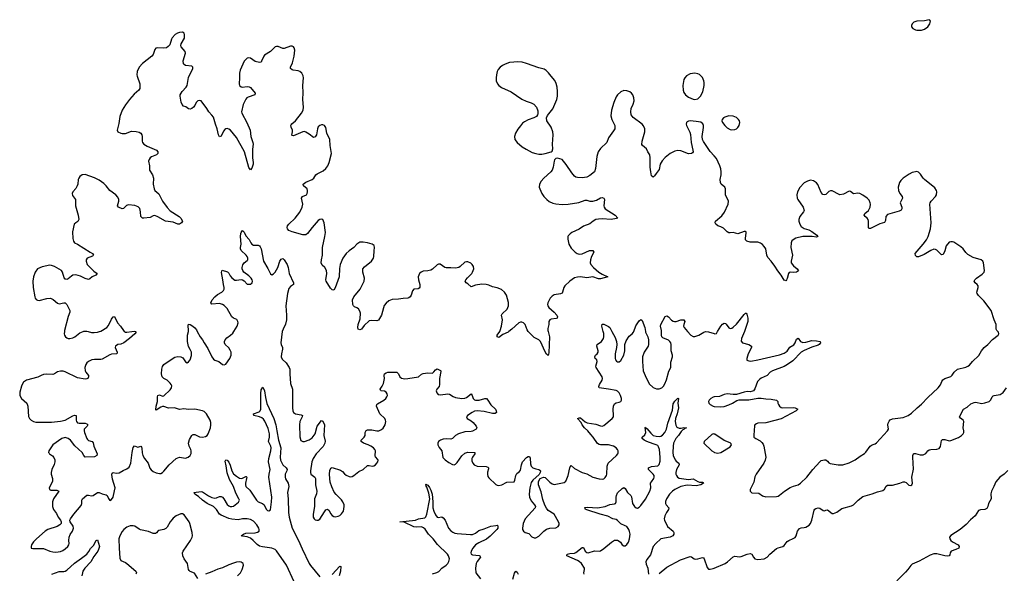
# Model space of a CAD drawing. Header units: inches. Extents: x 1649826 to 1814874, y 507393 to 641959.
# Tile 75 of 131: x 1751000 to 1763763, y 546862 to 554044. Entities that reach past the tile are written whole.
import ezdxf

# ---------------------------------------------------------------- set-up
doc = ezdxf.new("R2010")
doc.units = ezdxf.units.IN
doc.header["$MEASUREMENT"] = 0
for name, color, linetype in [('B7554', 7, 'Continuous'), ('B7555', 7, 'Continuous'), ('B7564', 7, 'Continuous'), ('B7565', 7, 'Continuous')]:
    doc.layers.add(name, color=color, linetype=linetype)

msp = doc.modelspace()

# ---------------------------------------------------------------- linework, layer by layer
at = {"layer": 'B7554', "color": 6}
for points, elevation in [([(1752501, 550000), (1752509, 549990), (1752494, 549970), (1752425, 549910), (1752350, 549853), (1752310, 549836), (1752271, 549829), (1752241, 549810), (1752236, 549790), (1752262, 549730), (1752258, 549710), (1752190, 549705), (1752170, 549698), (1752070, 549641), (1752050, 549636), (1751970, 549637), (1751933, 549630), (1751893, 549610), (1751870, 549591), (1751855, 549570), (1751846, 549530), (1751850, 549489), (1751858, 549470), (1751890, 549430), (1751893, 549410), (1751881, 549390), (1751870, 549383), (1751850, 549382), (1751750, 549398), (1751590, 549474), (1751563, 549483), (1751530, 549486), (1751490, 549476), (1751450, 549450), (1751430, 549443), (1751350, 549445), (1751310, 549440), (1751280, 549430), (1751234, 549406), (1751090, 549368), (1751050, 549341), (1751030, 549313), (1751021, 549290), (1751000, 549210), (1751002, 549170), (1751025, 549130), (1751091, 549070), (1751105, 549030), (1751116, 548896), (1751128, 548870), (1751147, 548850), (1751178, 548830), (1751210, 548823), (1751410, 548824), (1751530, 548835), (1751590, 548847), (1751690, 548907), (1751710, 548914), (1751730, 548910), (1751730, 548850), (1751737, 548830), (1751750, 548815), (1751770, 548811), (1751847, 548810), (1751870, 548801), (1751882, 548790), (1751873, 548770), (1751837, 548730), (1751835, 548710), (1751839, 548690), (1751870, 548610), (1751878, 548598), (1751890, 548586), (1751937, 548570), (1751953, 548553), (1751961, 548510), (1752003, 548410), (1751998, 548390), (1751970, 548374), (1751849, 548369), (1751831, 548391), (1751810, 548430), (1751716, 548516), (1751658, 548590), (1751630, 548613), (1751590, 548622), (1751548, 548610), (1751430, 548530), (1751379, 548450), (1751374, 548430), (1751380, 548420), (1751388, 548410), (1751427, 548387), (1751444, 548364), (1751455, 548335), (1751457, 548310), (1751447, 548273), (1751416, 548210), (1751406, 548170), (1751406, 548150), (1751425, 548090), (1751424, 548056), (1751413, 548027), (1751381, 547970), (1751385, 547950), (1751402, 547942), (1751482, 547942), (1751506, 547930), (1751436, 547830), (1751427, 547790), (1751424, 547730), (1751437, 547690), (1751476, 547636), (1751500, 547590), (1751529, 547550), (1751539, 547530), (1751536, 547510), (1751518, 547490), (1751484, 547470), (1751366, 547430), (1751329, 547410), (1751218, 547310), (1751180, 547270), (1751154, 547230), (1751147, 547210), (1751149, 547190), (1751170, 547182), (1751310, 547186), (1751390, 547150), (1751430, 547140), (1751470, 547137), (1751530, 547147), (1751560, 547160), (1751590, 547179), (1751624, 547210), (1751636, 547230), (1751641, 547250), (1751638, 547290), (1751643, 547330), (1751656, 547364), (1751686, 547410), (1751697, 547450), (1751692, 547472), (1751652, 547530), (1751651, 547550), (1751659, 547570), (1751700, 547630), (1751797, 547743), (1751806, 547770), (1751807, 547810), (1751814, 547830), (1751870, 547875), (1751890, 547878), (1751930, 547869), (1751950, 547872), (1752010, 547912), (1752030, 547912), (1752070, 547895), (1752122, 547882), (1752135, 547870), (1752151, 547831), (1752168, 547808), (1752190, 547820), (1752210, 547849), (1752217, 547870), (1752238, 547970), (1752203, 548083), (1752194, 548146), (1752199, 548161), (1752210, 548170), (1752250, 548162), (1752290, 548167), (1752342, 548198), (1752390, 548217), (1752419, 548241), (1752442, 548290), (1752457, 548430), (1752470, 548494), (1752490, 548518), (1752530, 548499), (1752570, 548510), (1752580, 548500), (1752585, 548485), (1752586, 548426), (1752595, 548390), (1752619, 548350), (1752665, 548290), (1752687, 548227), (1752703, 548203), (1752730, 548182), (1752770, 548164), (1752810, 548156), (1752830, 548159), (1752850, 548168), (1752870, 548187), (1752936, 548270), (1753030, 548350), (1753070, 548368), (1753150, 548358), (1753185, 548370), (1753209, 548390), (1753222, 548418), (1753224, 548450), (1753218, 548470), (1753195, 548510), (1753189, 548550), (1753201, 548599), (1753230, 548648), (1753241, 548659), (1753250, 548665), (1753270, 548664), (1753330, 548633), (1753370, 548629), (1753410, 548638), (1753429, 548651), (1753441, 548670), (1753471, 548750), (1753478, 548790), (1753478, 548818), (1753467, 548847), (1753422, 548930), (1753390, 548963), (1753370, 548971), (1753270, 548991), (1753190, 548986), (1753126, 548994), (1753070, 548988), (1753007, 549007), (1752930, 549006), (1752870, 549024), (1752850, 549024), (1752830, 549017), (1752770, 548980), (1752765, 548985), (1752769, 549029), (1752785, 549090), (1752785, 549150), (1752790, 549170), (1752810, 549178), (1752850, 549159), (1752870, 549165), (1752950, 549243), (1752968, 549270), (1752970, 549293), (1752965, 549310), (1752951, 549330), (1752910, 549367), (1752868, 549388), (1752847, 549410), (1752838, 549450), (1752841, 549510), (1752853, 549547), (1752870, 549570), (1752975, 549645), (1753010, 549664), (1753050, 549673), (1753090, 549669), (1753116, 549656), (1753150, 549607), (1753170, 549594), (1753190, 549604), (1753210, 549633), (1753226, 549686), (1753225, 549730), (1753210, 549767), (1753186, 549806), (1753176, 549870), (1753175, 549950), (1753187, 550000)], 600), ([(1751580, 550000), (1751578, 549970), (1751582, 549950), (1751594, 549930), (1751610, 549917), (1751629, 549909), (1751649, 549909), (1751690, 549918), (1751715, 549930), (1751779, 549981), (1751822, 550000)], 600), ([(1751889, 550000), (1751930, 549988), (1751964, 549984), (1752010, 549991), (1752035, 550000)], 600), ([(1752356, 550000), (1752358, 549998), (1752370, 549991), (1752390, 549990), (1752453, 550000)], 600), ([(1753301, 550000), (1753337, 549930), (1753371, 549891), (1753391, 549850), (1753440, 549780), (1753490, 549670), (1753510, 549641), (1753530, 549628), (1753580, 549610), (1753630, 549573), (1753650, 549565), (1753670, 549577), (1753725, 549650), (1753742, 549690), (1753741, 549730), (1753730, 549758), (1753710, 549789), (1753662, 549830), (1753655, 549850), (1753656, 549870), (1753664, 549890), (1753683, 549917), (1753734, 549950), (1753761, 549979), (1753774, 550000)], 600), ([(1754404, 550000), (1754403, 549997), (1754386, 549850), (1754388, 549830), (1754407, 549790), (1754408, 549770), (1754393, 549710), (1754391, 549671), (1754400, 549640), (1754454, 549594), (1754494, 549534), (1754502, 549510), (1754500, 549450), (1754510, 549325), (1754535, 549250), (1754535, 549010), (1754541, 548970), (1754551, 548950), (1754573, 548933), (1754650, 548919), (1754664, 548910), (1754662, 548890), (1754633, 548830), (1754625, 548790), (1754632, 548632), (1754646, 548586), (1754670, 548572), (1754693, 548573), (1754750, 548593), (1754790, 548621), (1754830, 548673), (1754857, 548770), (1754910, 548843), (1754930, 548834), (1754949, 548790), (1754940, 548650), (1754958, 548578), (1754956, 548550), (1754933, 548507), (1754844, 548410), (1754803, 548350), (1754787, 548310), (1754770, 548190), (1754769, 548170), (1754774, 548150), (1754824, 548110), (1754835, 548090), (1754833, 548010), (1754850, 547930), (1754845, 547895), (1754823, 547830), (1754820, 547730), (1754804, 547630), (1754806, 547590), (1754817, 547570), (1754830, 547558), (1754850, 547551), (1754870, 547552), (1754890, 547565), (1754950, 547661), (1754970, 547685), (1754990, 547695), (1755010, 547679), (1755030, 547639), (1755050, 547612), (1755070, 547599), (1755090, 547593), (1755130, 547602), (1755150, 547614), (1755170, 547632), (1755195, 547670), (1755206, 547730), (1755204, 547750), (1755190, 547790), (1755170, 547817), (1755103, 547883), (1755077, 547917), (1755046, 547986), (1755026, 548046), (1755018, 548090), (1755017, 548150), (1755022, 548198), (1755034, 548226), (1755050, 548233), (1755160, 548200), (1755185, 548185), (1755211, 548151), (1755230, 548135), (1755270, 548118), (1755290, 548115), (1755310, 548119), (1755331, 548130), (1755397, 548183), (1755450, 548211), (1755510, 548260), (1755530, 548261), (1755570, 548250), (1755590, 548256), (1755612, 548270), (1755631, 548290), (1755642, 548310), (1755645, 548330), (1755640, 548340), (1755612, 548372), (1755606, 548386), (1755611, 548450), (1755605, 548470), (1755587, 548490), (1755553, 548510), (1755515, 548530), (1755457, 548550), (1755426, 548570), (1755428, 548590), (1755466, 548630), (1755477, 548650), (1755480, 548690), (1755490, 548716), (1755510, 548723), (1755565, 548725), (1755630, 548709), (1755656, 548710), (1755690, 548728), (1755710, 548747), (1755737, 548790), (1755745, 548830), (1755743, 548850), (1755734, 548870), (1755666, 548930), (1755625, 549030), (1755629, 549050), (1755639, 549061), (1755720, 549110), (1755744, 549130), (1755759, 549150), (1755766, 549170), (1755765, 549190), (1755752, 549212), (1755730, 549223), (1755687, 549230), (1755678, 549238), (1755672, 549250), (1755698, 549290), (1755714, 549326), (1755730, 549390), (1755725, 549430), (1755730, 549450), (1755750, 549465), (1755773, 549473), (1755890, 549473), (1755910, 549452), (1755929, 549409), (1755950, 549393), (1755990, 549386), (1756030, 549388), (1756169, 549411), (1756210, 549445), (1756230, 549453), (1756290, 549461), (1756350, 549460), (1756370, 549475), (1756390, 549503), (1756410, 549514), (1756430, 549508), (1756454, 549494), (1756459, 549490), (1756460, 549480), (1756442, 549390), (1756443, 549310), (1756435, 549285), (1756409, 549250), (1756400, 549230), (1756405, 549205), (1756423, 549183), (1756456, 549176), (1756550, 549192), (1756570, 549186), (1756617, 549157), (1756650, 549142), (1756730, 549128), (1756770, 549133), (1756790, 549141), (1756850, 549190), (1756866, 549170), (1756876, 549130), (1756894, 549114), (1756910, 549110), (1756955, 549110), (1757030, 549132), (1757050, 549129), (1757070, 549108), (1757108, 549048), (1757168, 548990), (1757178, 548970), (1757180, 548950), (1757165, 548935), (1757130, 548935), (1757022, 548962), (1756930, 548972), (1756896, 548964), (1756864, 548950), (1756805, 548910), (1756793, 548890), (1756800, 548870), (1756850, 548842), (1756878, 548818), (1756918, 548770), (1756927, 548750), (1756921, 548739), (1756915, 548730), (1756870, 548706), (1756850, 548701), (1756770, 548699), (1756687, 548673), (1756650, 548652), (1756610, 548612), (1756590, 548601), (1756530, 548606), (1756490, 548603), (1756455, 548590), (1756430, 548571), (1756419, 548550), (1756419, 548530), (1756436, 548496), (1756472, 548450), (1756486, 548366), (1756514, 548334), (1756561, 548301), (1756610, 548274), (1756630, 548271), (1756650, 548280), (1756670, 548298), (1756733, 548387), (1756770, 548419), (1756810, 548433), (1756900, 548430), (1756901, 548410), (1756870, 548370), (1756861, 548350), (1756861, 548321), (1756874, 548290), (1756893, 548270), (1756930, 548254), (1757047, 548247), (1757070, 548239), (1757076, 548230), (1757076, 548216), (1757065, 548175), (1757064, 548150), (1757070, 548117), (1757079, 548099), (1757170, 548015), (1757190, 548006), (1757210, 548003), (1757250, 548011), (1757316, 548044), (1757409, 548051), (1757418, 548070), (1757430, 548133), (1757445, 548155), (1757477, 548183), (1757490, 548202), (1757503, 548270), (1757518, 548310), (1757570, 548365), (1757590, 548379), (1757610, 548376), (1757617, 548357), (1757621, 548281), (1757631, 548250), (1757653, 548230), (1757690, 548216), (1757728, 548208), (1757741, 548201), (1757750, 548190), (1757747, 548170), (1757734, 548146), (1757650, 548069), (1757630, 548040), (1757612, 547970), (1757603, 547890), (1757608, 547850), (1757630, 547802), (1757675, 547750), (1757684, 547730), (1757681, 547710), (1757552, 547568), (1757528, 547510), (1757517, 547450), (1757519, 547430), (1757530, 547407), (1757550, 547393), (1757598, 547378), (1757637, 547337), (1757670, 547322), (1757690, 547322), (1757730, 547342), (1757795, 547410), (1757830, 547433), (1757870, 547446), (1757950, 547453), (1757979, 547470), (1757991, 547490), (1757992, 547510), (1757986, 547530), (1757930, 547629), (1757850, 547679), (1757827, 547707), (1757807, 547747), (1757781, 547821), (1757758, 547918), (1757723, 548010), (1757726, 548054), (1757747, 548093), (1757790, 548110), (1757810, 548105), (1757870, 548043), (1757902, 548022), (1757930, 548013), (1758058, 548042), (1758081, 548059), (1758094, 548086), (1758111, 548129), (1758130, 548230), (1758135, 548245), (1758150, 548260), (1758190, 548221), (1758290, 548172), (1758350, 548154), (1758430, 548110), (1758510, 548086), (1758550, 548082), (1758570, 548089), (1758590, 548105), (1758606, 548130), (1758612, 548150), (1758617, 548250), (1758628, 548292), (1758738, 548390), (1758754, 548410), (1758758, 548422), (1758758, 548450), (1758748, 548470), (1758730, 548490), (1758699, 548510), (1758630, 548531), (1758530, 548530), (1758510, 548534), (1758490, 548547), (1758435, 548630), (1758401, 548661), (1758364, 548710), (1758319, 548750), (1758291, 548790), (1758278, 548818), (1758230, 548870), (1758250, 548880), (1758270, 548878), (1758329, 548829), (1758356, 548816), (1758470, 548797), (1758530, 548776), (1758550, 548773), (1758570, 548781), (1758679, 548870), (1758695, 548890), (1758699, 548910), (1758694, 548990), (1758698, 549030), (1758710, 549060), (1758730, 549075), (1758770, 549081), (1758790, 549089), (1758799, 549110), (1758799, 549130), (1758788, 549170), (1758770, 549205), (1758750, 549223), (1758730, 549232), (1758632, 549252), (1758510, 549270), (1758505, 549285), (1758515, 549310), (1758550, 549367), (1758553, 549390), (1758548, 549410), (1758473, 549530), (1758469, 549551), (1758486, 549610), (1758480, 549630), (1758461, 549650), (1758454, 549670), (1758463, 549690), (1758485, 549710), (1758497, 549730), (1758498, 549750), (1758481, 549810), (1758486, 549830), (1758541, 549870), (1758566, 549910), (1758572, 549928), (1758572, 549972), (1758564, 550000)], 600), ([(1757342, 550000), (1757330, 549991), (1757261, 549959), (1757210, 549922), (1757190, 549928), (1757190, 549950), (1757222, 550000)], 600), ([(1757849, 550000), (1757866, 549930), (1757858, 549722), (1757850, 549689), (1757830, 549706), (1757810, 549736), (1757750, 549870), (1757729, 549889), (1757670, 549923), (1757598, 549990), (1757592, 550000)], 600), ([(1758677, 550000), (1758720, 549920), (1758735, 549870), (1758740, 549830), (1758735, 549790), (1758717, 549710), (1758718, 549650), (1758724, 549630), (1758735, 549615), (1758750, 549604), (1758770, 549605), (1758790, 549623), (1758832, 549690), (1758846, 549750), (1758846, 549830), (1758863, 549877), (1758902, 549938), (1758940, 549970), (1758956, 549990), (1758960, 550000)], 600), ([(1759111, 550000), (1759113, 549990), (1759123, 549963), (1759143, 549930), (1759151, 549891), (1759150, 549830), (1759145, 549810), (1759094, 549730), (1759073, 549670), (1759071, 549610), (1759082, 549490), (1759106, 549430), (1759161, 549321), (1759210, 549272), (1759254, 549254), (1759290, 549256), (1759324, 549270), (1759345, 549290), (1759361, 549319), (1759382, 549370), (1759416, 549484), (1759441, 549530), (1759440, 549600), (1759462, 549670), (1759461, 549690), (1759445, 549750), (1759446, 549830), (1759440, 549850), (1759429, 549869), (1759410, 549886), (1759336, 549916), (1759323, 549930), (1759318, 549950), (1759319, 550000)], 600), ([(1759656, 550000), (1759700, 549950), (1759730, 549935), (1759750, 549935), (1759804, 549950), (1759870, 549991), (1759890, 549998), (1759930, 549994), (1760000, 549972)], 600), ([(1754556, 546750), (1754458, 546970), (1754330, 547155), (1754310, 547171), (1754270, 547188), (1754145, 547205), (1754110, 547214), (1754077, 547237), (1754027, 547290), (1753990, 547320), (1753950, 547336), (1753890, 547342), (1753870, 547350), (1753899, 547370), (1753930, 547381), (1754054, 547386), (1754084, 547396), (1754103, 547410), (1754106, 547430), (1754099, 547450), (1754074, 547490), (1754030, 547538), (1753990, 547561), (1753950, 547569), (1753890, 547570), (1753830, 547558), (1753750, 547565), (1753710, 547575), (1753610, 547617), (1753590, 547630), (1753552, 547690), (1753510, 547729), (1753431, 547770), (1753371, 547810), (1753318, 547858), (1753270, 547890), (1753264, 547904), (1753255, 547910), (1753350, 547923), (1753370, 547921), (1753446, 547866), (1753490, 547846), (1753530, 547837), (1753550, 547840), (1753590, 547858), (1753610, 547860), (1753630, 547849), (1753645, 547830), (1753690, 547753), (1753710, 547736), (1753730, 547728), (1753750, 547727), (1753770, 547734), (1753836, 547784), (1753847, 547810), (1753842, 547830), (1753802, 547902), (1753770, 547990), (1753721, 548081), (1753690, 548164), (1753678, 548258), (1753665, 548315), (1753670, 548336), (1753688, 548332), (1753710, 548305), (1753730, 548263), (1753751, 548190), (1753773, 548153), (1753810, 548122), (1753850, 548098), (1753870, 548094), (1753890, 548098), (1753930, 548118), (1753937, 548117), (1753942, 548110), (1753941, 548090), (1753925, 548030), (1753925, 548010), (1753933, 547990), (1753981, 547941), (1754070, 547812), (1754090, 547791), (1754147, 547767), (1754170, 547750), (1754194, 547694), (1754210, 547677), (1754230, 547672), (1754250, 547685), (1754265, 547790), (1754266, 547850), (1754230, 548110), (1754232, 548148), (1754247, 548210), (1754224, 548310), (1754229, 548350), (1754254, 548450), (1754259, 548490), (1754254, 548510), (1754226, 548570), (1754238, 548630), (1754239, 548670), (1754219, 548739), (1754178, 548838), (1754161, 548861), (1754139, 548879), (1754110, 548893), (1754035, 548910), (1754032, 548930), (1754102, 548958), (1754117, 548970), (1754126, 548990), (1754125, 549195), (1754130, 549241), (1754150, 549276), (1754172, 549230), (1754185, 549145), (1754204, 549064), (1754294, 548870), (1754322, 548790), (1754331, 548710), (1754354, 548590), (1754386, 548490), (1754375, 548370), (1754381, 548330), (1754411, 548271), (1754454, 548230), (1754465, 548210), (1754462, 548190), (1754442, 548150), (1754440, 548110), (1754447, 548087), (1754478, 548030), (1754489, 547990), (1754471, 547909), (1754480, 547830), (1754485, 547650), (1754493, 547590), (1754533, 547450), (1754615, 547290), (1754661, 547181), (1754753, 546990), (1754770, 546963), (1754890, 546818)], 500), ([(1758317, 546850), (1758314, 546870), (1758323, 546910), (1758319, 546930), (1758281, 546990), (1758254, 547014), (1758230, 547029), (1758093, 547090), (1758096, 547110), (1758130, 547119), (1758190, 547125), (1758209, 547131), (1758290, 547196), (1758310, 547198), (1758330, 547150), (1758350, 547133), (1758370, 547130), (1758450, 547154), (1758510, 547151), (1758530, 547156), (1758570, 547182), (1758670, 547268), (1758710, 547291), (1758750, 547291), (1758770, 547281), (1758786, 547266), (1758810, 547230), (1758830, 547217), (1758850, 547220), (1758870, 547235), (1758890, 547266), (1758906, 547310), (1758912, 547370), (1758905, 547405), (1758895, 547430), (1758868, 547468), (1758850, 547480), (1758790, 547503), (1758750, 547549), (1758730, 547560), (1758690, 547571), (1758625, 547605), (1758526, 547630), (1758350, 547684), (1758335, 547690), (1758326, 547714), (1758360, 547720), (1758490, 547713), (1758590, 547729), (1758650, 547757), (1758710, 547762), (1758721, 547770), (1758732, 547790), (1758731, 547850), (1758734, 547870), (1758750, 547905), (1758810, 547962), (1758830, 547974), (1758850, 547963), (1758878, 547910), (1758921, 547870), (1758930, 547856), (1758945, 547770), (1758970, 547730), (1758990, 547711), (1759010, 547707), (1759030, 547720), (1759050, 547742), (1759110, 547825), (1759167, 547930), (1759180, 547970), (1759177, 548030), (1759188, 548050), (1759220, 548090), (1759225, 548110), (1759223, 548130), (1759211, 548150), (1759151, 548210), (1759151, 548230), (1759190, 548246), (1759270, 548256), (1759290, 548273), (1759301, 548319), (1759301, 548370), (1759292, 548470), (1759282, 548502), (1759270, 548520), (1759251, 548531), (1759210, 548541), (1759130, 548573), (1759093, 548590), (1759069, 548610), (1759068, 548630), (1759102, 548658), (1759117, 548690), (1759108, 548752), (1759110, 548756), (1759121, 548741), (1759130, 548740), (1759179, 548679), (1759212, 548652), (1759250, 548641), (1759290, 548639), (1759310, 548643), (1759330, 548653), (1759363, 548690), (1759383, 548730), (1759402, 548810), (1759460, 548980), (1759470, 549062), (1759490, 549094), (1759530, 549135), (1759538, 549130), (1759529, 549071), (1759540, 549010), (1759524, 548930), (1759502, 548870), (1759498, 548830), (1759504, 548784), (1759520, 548760), (1759550, 548746), (1759575, 548745), (1759610, 548755), (1759642, 548750), (1759621, 548739), (1759615, 548730), (1759597, 548723), (1759576, 548704), (1759540, 548650), (1759504, 548610), (1759476, 548550), (1759470, 548510), (1759467, 548430), (1759472, 548392), (1759495, 548335), (1759510, 548317), (1759544, 548290), (1759547, 548270), (1759512, 548208), (1759504, 548170), (1759505, 548150), (1759512, 548130), (1759528, 548110), (1759550, 548098), (1759670, 548078), (1759730, 548089), (1759790, 548052), (1759810, 548046), (1759850, 548046), (1759860, 548040), (1759862, 548030), (1759829, 548010), (1759770, 547997), (1759650, 548004), (1759570, 547990), (1759490, 547950), (1759463, 547930), (1759421, 547890), (1759383, 547830), (1759372, 547792), (1759372, 547770), (1759381, 547750), (1759413, 547710), (1759411, 547690), (1759383, 547650), (1759364, 547610), (1759355, 547570), (1759358, 547550), (1759399, 547470), (1759472, 547410), (1759478, 547390), (1759477, 547370), (1759464, 547350), (1759430, 547332), (1759310, 547309), (1759245, 547250), (1759212, 547208), (1759176, 547104), (1759130, 547043), (1759115, 547010), (1759120, 546980), (1759142, 546930), (1759152, 546852)], 500), ([(1760000, 549150), (1759990, 549149), (1759957, 549130), (1759937, 549110), (1759927, 549090), (1759931, 549070), (1759952, 549050), (1759989, 549029), (1760000, 549028)], 600), ([(1760000, 548669), (1759990, 548670), (1759970, 548661), (1759872, 548570), (1759867, 548550), (1759973, 548453), (1760000, 548434)], 600), ([(1756350, 546856), (1756409, 546871), (1756433, 546887), (1756470, 546931), (1756530, 546967), (1756550, 546989), (1756564, 547016), (1756569, 547050), (1756559, 547090), (1756547, 547110), (1756416, 547236), (1756358, 547310), (1756299, 547370), (1756254, 547434), (1756234, 547454), (1756210, 547465), (1756141, 547461), (1756110, 547465), (1755984, 547524), (1755928, 547530), (1756130, 547550), (1756171, 547569), (1756250, 547581), (1756265, 547595), (1756279, 547630), (1756316, 547830), (1756304, 547904), (1756278, 547978), (1756269, 547991), (1756266, 548014), (1756270, 548022), (1756274, 548014), (1756290, 548005), (1756310, 547977), (1756330, 547939), (1756348, 547890), (1756357, 547790), (1756357, 547710), (1756367, 547667), (1756390, 547619), (1756410, 547591), (1756425, 547585), (1756470, 547594), (1756490, 547584), (1756514, 547550), (1756558, 547450), (1756590, 547413), (1756614, 547394), (1756642, 547382), (1756670, 547377), (1756845, 547365), (1756870, 547367), (1756910, 547383), (1756950, 547416), (1757021, 547439), (1757105, 547475), (1757170, 547481), (1757190, 547487), (1757199, 547479), (1757196, 547450), (1757185, 547430), (1757135, 547385), (1757098, 547342), (1757050, 547304), (1756950, 547258), (1756910, 547231), (1756874, 547190), (1756853, 547150), (1756848, 547130), (1756850, 547110), (1756870, 547100), (1756954, 547094), (1756966, 547090), (1756972, 547072), (1756930, 547017), (1756917, 546990), (1756908, 546928), (1756914, 546870), (1756974, 546790)], 500), ([(1753310, 546796), (1753265, 546865), (1753210, 546887), (1753198, 546898), (1753190, 546910), (1753173, 546990), (1753130, 547050), (1753114, 547090), (1753111, 547130), (1753118, 547150), (1753214, 547290), (1753234, 547330), (1753239, 547350), (1753236, 547390), (1753204, 547510), (1753195, 547530), (1753130, 547622), (1753110, 547633), (1753090, 547633), (1753030, 547607), (1752990, 547578), (1752970, 547557), (1752950, 547530), (1752910, 547460), (1752895, 547445), (1752870, 547432), (1752802, 547418), (1752790, 547410), (1752774, 547386), (1752762, 547378), (1752730, 547377), (1752670, 547405), (1752567, 547427), (1752550, 547433), (1752493, 547473), (1752470, 547480), (1752430, 547477), (1752390, 547461), (1752350, 547430), (1752330, 547406), (1752297, 547350), (1752286, 547310), (1752287, 547190), (1752297, 547057), (1752310, 547028), (1752370, 547003), (1752390, 546990), (1752507, 546890), (1752515, 546870), (1752507, 546850)], 600), ([(1751416, 546850), (1751510, 546885), (1751570, 546885), (1751590, 546890), (1751610, 546903), (1751710, 546993), (1751802, 547058), (1751869, 547111), (1751896, 547144), (1751917, 547183), (1751955, 547225), (1751990, 547287), (1752010, 547298), (1752033, 547210), (1752023, 547170), (1752012, 547148), (1751960, 547080), (1751921, 547010), (1751843, 546930), (1751819, 546890), (1751812, 546870), (1751806, 546830)], 500), ([(1759290, 546858), (1759390, 546940), (1759564, 547036), (1759690, 547080), (1759710, 547078), (1759744, 547050), (1759765, 547045), (1759792, 547048), (1759850, 547067), (1759863, 547063), (1759872, 547052), (1759910, 546939), (1759930, 546918), (1759950, 546915), (1759990, 546926), (1760000, 546930)], 500), ([(1753825, 546830), (1753861, 546870), (1753885, 546910), (1753901, 546970), (1753895, 546990), (1753870, 547006), (1753849, 547009), (1753810, 547006), (1753770, 546995), (1753710, 546972), (1753630, 546933), (1753570, 546916), (1753490, 546880), (1753410, 546851)], 600), ([(1755050, 546849), (1755150, 546955), (1755163, 546950), (1755157, 546890), (1755141, 546830)], 500), ([(1757392, 546788), (1757415, 546865), (1757430, 546892), (1757450, 546875), (1757460, 546850)], 500)]:
    msp.add_lwpolyline(points, dxfattribs=dict(at, elevation=elevation))
at = {"layer": 'B7555', "color": 6, "elevation": 600}
for points in [[(1757222, 550000), (1757228, 550010), (1757246, 550070), (1757256, 550150), (1757246, 550210), (1757255, 550230), (1757318, 550290), (1757336, 550330), (1757336, 550376), (1757312, 550470), (1757282, 550510), (1757243, 550543), (1757190, 550564), (1757130, 550579), (1757079, 550599), (1757048, 550608), (1756991, 550611), (1756910, 550598), (1756850, 550578), (1756810, 550617), (1756787, 550630), (1756774, 550650), (1756783, 550670), (1756803, 550697), (1756859, 550750), (1756871, 550770), (1756885, 550810), (1756881, 550841), (1756867, 550867), (1756847, 550887), (1756810, 550902), (1756790, 550903), (1756770, 550898), (1756710, 550842), (1756690, 550830), (1756650, 550820), (1756590, 550827), (1756530, 550823), (1756510, 550831), (1756450, 550872), (1756430, 550873), (1756410, 550866), (1756351, 550809), (1756330, 550796), (1756290, 550786), (1756230, 550781), (1756205, 550770), (1756184, 550750), (1756166, 550710), (1756168, 550670), (1756187, 550610), (1756187, 550573), (1756179, 550561), (1756166, 550554), (1756109, 550550), (1756093, 550527), (1756073, 550470), (1756060, 550450), (1756044, 550436), (1756029, 550431), (1755970, 550428), (1755910, 550417), (1755827, 550413), (1755784, 550396), (1755750, 550368), (1755725, 550335), (1755714, 550306), (1755690, 550212), (1755650, 550147), (1755630, 550136), (1755557, 550143), (1755530, 550136), (1755463, 550077), (1755430, 550031), (1755410, 550020), (1755389, 550030), (1755383, 550050), (1755389, 550090), (1755415, 550165), (1755418, 550238), (1755410, 550262), (1755390, 550291), (1755370, 550307), (1755338, 550318), (1755325, 550330), (1755319, 550350), (1755314, 550410), (1755330, 550450), (1755412, 550550), (1755466, 550650), (1755471, 550690), (1755448, 550770), (1755449, 550811), (1755470, 550840), (1755561, 550910), (1755586, 550950), (1755591, 550970), (1755593, 551047), (1755601, 551090), (1755593, 551113), (1755569, 551130), (1755510, 551148), (1755450, 551160), (1755410, 551156), (1755370, 551132), (1755330, 551090), (1755270, 551045), (1755232, 551010), (1755190, 550950), (1755153, 550870), (1755145, 550815), (1755141, 550710), (1755090, 550567), (1755070, 550536), (1755050, 550538), (1755030, 550560), (1754973, 550650), (1754970, 550670), (1754982, 550750), (1754975, 550790), (1754953, 550830), (1754921, 550861), (1754909, 550890), (1754912, 550930), (1754926, 550990), (1754925, 551090), (1754957, 551230), (1754963, 551283), (1754946, 551410), (1754930, 551450), (1754910, 551458), (1754890, 551452), (1754870, 551437), (1754790, 551349), (1754730, 551269), (1754707, 551253), (1754670, 551254), (1754530, 551291), (1754490, 551311), (1754472, 551330), (1754468, 551348), (1754473, 551370), (1754488, 551392), (1754570, 551470), (1754632, 551548), (1754662, 551610), (1754668, 551650), (1754651, 551730), (1754665, 551750), (1754716, 551770), (1754728, 551790), (1754732, 551810), (1754732, 551830), (1754725, 551850), (1754680, 551890), (1754676, 551910), (1754710, 551938), (1754790, 551971), (1754814, 551990), (1754840, 552030), (1754856, 552044), (1754935, 552085), (1754970, 552114), (1754995, 552150), (1755012, 552190), (1755040, 552310), (1755025, 552410), (1755021, 552490), (1754983, 552570), (1754966, 552646), (1754950, 552672), (1754930, 552679), (1754910, 552678), (1754890, 552670), (1754870, 552653), (1754860, 552630), (1754846, 552550), (1754830, 552523), (1754810, 552515), (1754750, 552561), (1754710, 552585), (1754690, 552592), (1754670, 552590), (1754550, 552539), (1754530, 552543), (1754527, 552547), (1754538, 552590), (1754537, 552610), (1754517, 552650), (1754514, 552670), (1754518, 552682), (1754526, 552694), (1754573, 552730), (1754654, 552830), (1754674, 552870), (1754677, 552910), (1754670, 553010), (1754675, 553095), (1754668, 553190), (1754680, 553290), (1754675, 553315), (1754655, 553350), (1754630, 553372), (1754610, 553381), (1754543, 553390), (1754530, 553395), (1754512, 553412), (1754511, 553430), (1754536, 553484), (1754559, 553570), (1754567, 553647), (1754558, 553678), (1754550, 553691), (1754530, 553699), (1754510, 553699), (1754430, 553669), (1754410, 553668), (1754350, 553695), (1754330, 553698), (1754310, 553691), (1754249, 553630), (1754175, 553585), (1754163, 553570), (1754136, 553504), (1754130, 553495), (1754110, 553487), (1754050, 553500), (1753990, 553546), (1753970, 553551), (1753950, 553546), (1753910, 553504), (1753858, 553390), (1753848, 553350), (1753849, 553290), (1753843, 553210), (1753847, 553190), (1753870, 553172), (1753882, 553170), (1753950, 553178), (1753975, 553175), (1753990, 553166), (1754052, 553090), (1754048, 553070), (1753960, 553040), (1753945, 553030), (1753929, 553011), (1753898, 552942), (1753874, 552850), (1753879, 552830), (1753946, 552710), (1753989, 552610), (1753997, 552530), (1754021, 552450), (1754024, 552430), (1754017, 552363), (1754016, 552250), (1754028, 552190), (1754027, 552170), (1754010, 552117), (1753990, 552096), (1753968, 552128), (1753912, 552330), (1753810, 552516), (1753733, 552610), (1753710, 552625), (1753689, 552631), (1753670, 552628), (1753660, 552620), (1753643, 552597), (1753610, 552532), (1753590, 552523), (1753576, 552550), (1753561, 552630), (1753536, 552690), (1753510, 552778), (1753490, 552807), (1753450, 552849), (1753426, 552890), (1753354, 552990), (1753330, 552997), (1753310, 552992), (1753288, 552970), (1753268, 552930), (1753252, 552910), (1753230, 552891), (1753210, 552883), (1753190, 552888), (1753153, 552913), (1753124, 552924), (1753104, 552944), (1753094, 552974), (1753081, 553050), (1753082, 553070), (1753107, 553113), (1753158, 553170), (1753170, 553190), (1753186, 553294), (1753245, 553410), (1753242, 553430), (1753230, 553440), (1753150, 553450), (1753130, 553461), (1753124, 553470), (1753117, 553510), (1753151, 553610), (1753145, 553630), (1753093, 553690), (1753088, 553710), (1753094, 553730), (1753134, 553806), (1753137, 553850), (1753130, 553870), (1753110, 553883), (1753070, 553879), (1753046, 553870), (1753016, 553850), (1752977, 553810), (1752967, 553790), (1752944, 553716), (1752926, 553694), (1752901, 553679), (1752870, 553673), (1752790, 553680), (1752764, 553676), (1752750, 553659), (1752728, 553592), (1752712, 553570), (1752590, 553476), (1752550, 553430), (1752524, 553370), (1752519, 553330), (1752521, 553310), (1752555, 553210), (1752558, 553170), (1752555, 553150), (1752545, 553130), (1752482, 553078), (1752421, 553010), (1752370, 552940), (1752329, 552871), (1752298, 552790), (1752283, 552697), (1752262, 552610), (1752271, 552590), (1752310, 552571), (1752330, 552566), (1752370, 552568), (1752450, 552597), (1752510, 552595), (1752550, 552584), (1752570, 552570), (1752583, 552550), (1752588, 552530), (1752588, 552468), (1752593, 552450), (1752607, 552430), (1752650, 552402), (1752772, 552350), (1752790, 552330), (1752792, 552310), (1752774, 552290), (1752710, 552266), (1752690, 552250), (1752676, 552230), (1752670, 552210), (1752682, 552150), (1752683, 552090), (1752722, 552030), (1752734, 551990), (1752732, 551910), (1752741, 551850), (1752750, 551830), (1752804, 551784), (1752850, 551689), (1752910, 551606), (1752950, 551566), (1753069, 551490), (1753089, 551470), (1753109, 551430), (1753098, 551410), (1753070, 551390), (1753050, 551391), (1752990, 551417), (1752890, 551430), (1752790, 551486), (1752750, 551503), (1752730, 551500), (1752690, 551479), (1752610, 551468), (1752590, 551470), (1752569, 551490), (1752567, 551550), (1752555, 551595), (1752536, 551616), (1752493, 551633), (1752410, 551644), (1752386, 551634), (1752347, 551593), (1752330, 551591), (1752282, 551610), (1752269, 551630), (1752283, 551690), (1752283, 551710), (1752270, 551742), (1752248, 551770), (1752169, 551829), (1752119, 551890), (1752090, 551918), (1752030, 551963), (1751970, 551992), (1751850, 552034), (1751810, 552031), (1751781, 552010), (1751766, 551990), (1751759, 551970), (1751752, 551910), (1751744, 551890), (1751726, 551854), (1751690, 551810), (1751682, 551790), (1751685, 551765), (1751712, 551730), (1751721, 551710), (1751722, 551630), (1751759, 551510), (1751767, 551453), (1751754, 551426), (1751726, 551410), (1751706, 551390), (1751684, 551290), (1751690, 551205), (1751698, 551170), (1751711, 551151), (1751750, 551133), (1751913, 551030), (1751942, 551010), (1751956, 550990), (1751944, 550976), (1751876, 550950), (1751862, 550930), (1751860, 550910), (1751876, 550870), (1751890, 550850), (1751961, 550781), (1752003, 550750), (1751985, 550730), (1751938, 550710), (1751910, 550683), (1751890, 550673), (1751850, 550685), (1751790, 550718), (1751728, 550732), (1751690, 550729), (1751670, 550718), (1751630, 550683), (1751610, 550673), (1751596, 550676), (1751590, 550677), (1751577, 550697), (1751556, 550770), (1751542, 550790), (1751450, 550842), (1751410, 550856), (1751390, 550858), (1751290, 550839), (1751230, 550810), (1751199, 550770), (1751177, 550710), (1751171, 550650), (1751174, 550570), (1751195, 550450), (1751201, 550430), (1751214, 550414), (1751230, 550404), (1751250, 550401), (1751350, 550427), (1751401, 550430), (1751435, 550415), (1751490, 550366), (1751510, 550360), (1751570, 550371), (1751589, 550369), (1751610, 550350), (1751648, 550270), (1751648, 550250), (1751628, 550192), (1751581, 550010), (1751580, 550000)], [(1760000, 552278), (1759950, 552336), (1759864, 552464), (1759851, 552490), (1759845, 552530), (1759864, 552644), (1759863, 552670), (1759855, 552695), (1759830, 552713), (1759770, 552725), (1759690, 552730), (1759670, 552729), (1759650, 552720), (1759643, 552710), (1759639, 552690), (1759642, 552670), (1759685, 552585), (1759694, 552554), (1759702, 552450), (1759727, 552350), (1759728, 552330), (1759723, 552317), (1759710, 552307), (1759670, 552304), (1759570, 552342), (1759530, 552349), (1759490, 552337), (1759430, 552306), (1759365, 552255), (1759328, 552212), (1759304, 552170), (1759290, 552101), (1759248, 552050), (1759230, 552017), (1759210, 552000), (1759190, 552020), (1759180, 552070), (1759174, 552130), (1759173, 552253), (1759168, 552290), (1759141, 552330), (1759124, 552370), (1759072, 552410), (1759066, 552426), (1759069, 552469), (1759104, 552590), (1759103, 552630), (1759087, 552667), (1759070, 552690), (1758950, 552775), (1758927, 552810), (1758920, 552850), (1758925, 552890), (1758952, 552950), (1758963, 552990), (1758962, 553030), (1758948, 553068), (1758930, 553090), (1758909, 553109), (1758870, 553122), (1758830, 553124), (1758790, 553108), (1758747, 553070), (1758730, 553042), (1758701, 552970), (1758669, 552870), (1758664, 552796), (1758677, 552750), (1758715, 552670), (1758715, 552630), (1758699, 552601), (1758634, 552510), (1758610, 552450), (1758530, 552375), (1758497, 552330), (1758480, 552270), (1758465, 552115), (1758449, 552071), (1758390, 552021), (1758350, 552002), (1758290, 551994), (1758230, 551996), (1758210, 552002), (1758190, 552016), (1758156, 552056), (1758084, 552164), (1758030, 552230), (1757970, 552246), (1757950, 552245), (1757933, 552227), (1757926, 552210), (1757915, 552130), (1757900, 552090), (1757883, 552070), (1757792, 551988), (1757760, 551950), (1757737, 551910), (1757735, 551870), (1757740, 551850), (1757769, 551790), (1757795, 551750), (1757833, 551710), (1757865, 551685), (1757910, 551665), (1757950, 551654), (1758030, 551645), (1758110, 551650), (1758247, 551673), (1758330, 551704), (1758350, 551704), (1758390, 551689), (1758430, 551688), (1758476, 551704), (1758530, 551732), (1758550, 551736), (1758570, 551730), (1758579, 551710), (1758570, 551630), (1758575, 551610), (1758589, 551590), (1758718, 551510), (1758751, 551470), (1758736, 551464), (1758666, 551454), (1758550, 551461), (1758502, 551458), (1758469, 551451), (1758433, 551430), (1758390, 551395), (1758310, 551367), (1758250, 551327), (1758158, 551282), (1758134, 551266), (1758110, 551239), (1758105, 551230), (1758104, 551196), (1758120, 551130), (1758150, 551082), (1758200, 551030), (1758228, 551010), (1758250, 551004), (1758290, 551006), (1758387, 551050), (1758431, 551050), (1758443, 551030), (1758412, 550970), (1758399, 550930), (1758395, 550890), (1758402, 550870), (1758437, 550830), (1758507, 550767), (1758550, 550741), (1758625, 550710), (1758530, 550682), (1758504, 550684), (1758430, 550707), (1758350, 550694), (1758270, 550709), (1758230, 550705), (1758190, 550694), (1758130, 550654), (1758066, 550590), (1758052, 550568), (1758038, 550510), (1758030, 550498), (1758010, 550488), (1757927, 550473), (1757902, 550458), (1757878, 550430), (1757847, 550370), (1757843, 550350), (1757845, 550330), (1757858, 550310), (1757930, 550250), (1757962, 550210), (1757972, 550190), (1757966, 550174), (1757953, 550167), (1757890, 550159), (1757870, 550151), (1757858, 550130), (1757857, 550090), (1757844, 550036), (1757846, 550010), (1757849, 550000)], [(1753774, 550000), (1753817, 550070), (1753830, 550110), (1753829, 550130), (1753815, 550155), (1753770, 550173), (1753750, 550190), (1753690, 550296), (1753650, 550338), (1753630, 550350), (1753590, 550362), (1753490, 550353), (1753477, 550370), (1753495, 550410), (1753529, 550450), (1753562, 550478), (1753622, 550510), (1753641, 550530), (1753649, 550550), (1753651, 550570), (1753641, 550610), (1753635, 550670), (1753616, 550764), (1753618, 550782), (1753626, 550794), (1753692, 550772), (1753710, 550754), (1753730, 550719), (1753750, 550695), (1753790, 550667), (1753810, 550663), (1753870, 550674), (1753889, 550669), (1753910, 550655), (1753950, 550615), (1753970, 550611), (1753990, 550615), (1754011, 550630), (1754016, 550650), (1754012, 550670), (1754002, 550690), (1753970, 550722), (1753907, 550767), (1753891, 550790), (1753884, 550810), (1753883, 550830), (1753894, 550866), (1753910, 550888), (1753950, 550922), (1753955, 550930), (1753957, 550950), (1753950, 550970), (1753934, 550990), (1753870, 551050), (1753860, 551070), (1753860, 551090), (1753870, 551130), (1753864, 551230), (1753866, 551270), (1753870, 551284), (1753890, 551310), (1753910, 551287), (1753930, 551240), (1753974, 551194), (1753996, 551150), (1754010, 551133), (1754030, 551121), (1754090, 551120), (1754110, 551111), (1754118, 551098), (1754128, 551070), (1754162, 550910), (1754217, 550817), (1754250, 550749), (1754270, 550736), (1754290, 550745), (1754310, 550769), (1754348, 550830), (1754373, 550910), (1754390, 550938), (1754410, 550948), (1754430, 550930), (1754467, 550867), (1754479, 550830), (1754494, 550750), (1754550, 550630), (1754549, 550610), (1754510, 550582), (1754490, 550557), (1754471, 550490), (1754451, 550330), (1754459, 550210), (1754458, 550150), (1754445, 550095), (1754413, 550030), (1754404, 550000)], [(1752035, 550000), (1752050, 550005), (1752130, 550050), (1752150, 550077), (1752190, 550159), (1752210, 550189), (1752230, 550194), (1752269, 550110), (1752307, 550067), (1752345, 550010), (1752356, 550000)], [(1753187, 550000), (1753189, 550010), (1753184, 550076), (1753190, 550094), (1753210, 550091), (1753244, 550070), (1753270, 550048), (1753290, 550022), (1753301, 550000)], [(1757592, 550000), (1757579, 550019), (1757550, 550090), (1757530, 550113), (1757510, 550122), (1757490, 550120), (1757470, 550111), (1757381, 550030), (1757342, 550000)], [(1758564, 550000), (1758545, 550070), (1758550, 550095), (1758570, 550096), (1758630, 550065), (1758650, 550050), (1758677, 550000)], [(1758960, 550000), (1758986, 550074), (1759030, 550138), (1759050, 550153), (1759070, 550142), (1759103, 550050), (1759111, 550000)], [(1759319, 550000), (1759319, 550010), (1759308, 550068), (1759310, 550090), (1759368, 550192), (1759390, 550201), (1759410, 550190), (1759450, 550144), (1759470, 550131), (1759487, 550127), (1759510, 550127), (1759570, 550152), (1759610, 550150), (1759622, 550130), (1759609, 550090), (1759606, 550070), (1759612, 550050), (1759656, 550000)], [(1751822, 550000), (1751830, 550004), (1751870, 550005), (1751889, 550000)], [(1752453, 550000), (1752485, 550005), (1752501, 550001), (1752501, 550000)]]:
    msp.add_lwpolyline(points, dxfattribs=at)
for points in [[(1757450, 553497), (1757405, 553495), (1757350, 553487), (1757291, 553469), (1757258, 553450), (1757230, 553427), (1757204, 553396), (1757190, 553370), (1757179, 553330), (1757174, 553290), (1757177, 553250), (1757193, 553210), (1757210, 553189), (1757243, 553163), (1757370, 553110), (1757510, 553015), (1757566, 552986), (1757630, 552965), (1757666, 552946), (1757701, 552910), (1757718, 552862), (1757717, 552823), (1757712, 552808), (1757697, 552790), (1757663, 552770), (1757590, 552743), (1757542, 552718), (1757519, 552701), (1757490, 552669), (1757457, 552623), (1757428, 552570), (1757415, 552530), (1757419, 552490), (1757450, 552450), (1757515, 552395), (1757564, 552364), (1757643, 552323), (1757690, 552307), (1757730, 552300), (1757770, 552301), (1757810, 552308), (1757890, 552330), (1757902, 552338), (1757912, 552368), (1757908, 552428), (1757915, 552550), (1757912, 552590), (1757889, 552650), (1757834, 552730), (1757828, 552770), (1757840, 552800), (1757912, 552888), (1757963, 553010), (1757971, 553050), (1757973, 553113), (1757967, 553167), (1757955, 553215), (1757935, 553255), (1757887, 553310), (1757856, 553356), (1757826, 553386), (1757800, 553400), (1757730, 553419), (1757570, 553477), (1757511, 553491)], [(1759750, 553349), (1759690, 553343), (1759643, 553317), (1759621, 553290), (1759610, 553270), (1759595, 553190), (1759598, 553130), (1759610, 553100), (1759629, 553070), (1759670, 553037), (1759730, 553012), (1759750, 553010), (1759790, 553019), (1759825, 553050), (1759855, 553110), (1759872, 553190), (1759873, 553230), (1759869, 553250), (1759850, 553292), (1759810, 553334), (1759790, 553343)]]:
    msp.add_lwpolyline(points, close=True, dxfattribs=at)
at = {"layer": 'B7564', "color": 6}
for points, elevation in [([(1760000, 549028), (1760090, 549022), (1760130, 549027), (1760190, 549047), (1760240, 549070), (1760296, 549104), (1760327, 549113), (1760450, 549114), (1760567, 549133), (1760610, 549134), (1760670, 549125), (1760740, 549120), (1760808, 549108), (1760829, 549090), (1760829, 549070), (1760836, 549050), (1760850, 549032), (1760870, 549015), (1760885, 549010), (1761030, 549012), (1761050, 549009), (1761087, 548990), (1761064, 548970), (1760870, 548866), (1760790, 548843), (1760670, 548816), (1760570, 548809), (1760550, 548803), (1760530, 548790), (1760525, 548775), (1760514, 548654), (1760518, 548630), (1760544, 548610), (1760599, 548579), (1760621, 548561), (1760638, 548538), (1760647, 548510), (1760672, 548370), (1760663, 548330), (1760644, 548290), (1760545, 548150), (1760530, 548113), (1760514, 548046), (1760470, 547950), (1760468, 547928), (1760490, 547908), (1760580, 547900), (1760630, 547869), (1760670, 547854), (1760810, 547858), (1760830, 547863), (1760850, 547875), (1760914, 547930), (1760986, 547974), (1761030, 547994), (1761090, 548011), (1761123, 548030), (1761204, 548110), (1761282, 548210), (1761370, 548309), (1761390, 548325), (1761430, 548336), (1761450, 548333), (1761470, 548319), (1761490, 548295), (1761507, 548287), (1761610, 548268), (1761669, 548269), (1761750, 548294), (1761830, 548336), (1761896, 548384), (1761950, 548416), (1761970, 548432), (1762022, 548510), (1762050, 548529), (1762090, 548542), (1762106, 548554), (1762248, 548712), (1762260, 548730), (1762255, 548790), (1762258, 548810), (1762270, 548838), (1762285, 548855), (1762313, 548867), (1762450, 548884), (1762515, 548910), (1762561, 548939), (1762633, 549010), (1762690, 549058), (1762770, 549145), (1762906, 549270), (1762934, 549306), (1762951, 549350), (1762966, 549374), (1762990, 549389), (1763070, 549416), (1763088, 549432), (1763113, 549470), (1763158, 549510), (1763262, 549538), (1763291, 549549), (1763310, 549562), (1763349, 549611), (1763432, 549688), (1763469, 549750), (1763502, 549790), (1763551, 549830), (1763610, 549894), (1763685, 549950), (1763693, 549970), (1763686, 549990), (1763677, 550000)], 600), ([(1760395, 550000), (1760358, 549910), (1760352, 549872), (1760370, 549850), (1760452, 549832), (1760485, 549810), (1760487, 549790), (1760443, 549710), (1760424, 549650), (1760427, 549627), (1760450, 549617), (1760476, 549616), (1760570, 549631), (1760850, 549695), (1760910, 549716), (1760950, 549743), (1760984, 549796), (1761035, 549825), (1761052, 549850), (1761070, 549901), (1761090, 549912), (1761121, 549870), (1761150, 549856), (1761190, 549859), (1761270, 549881), (1761330, 549879), (1761375, 549870), (1761379, 549850), (1761364, 549830), (1761350, 549820), (1761270, 549797), (1761167, 549753), (1761131, 549730), (1761021, 549619), (1760954, 549570), (1760910, 549547), (1760758, 549490), (1760727, 549470), (1760690, 549428), (1760610, 549392), (1760590, 549378), (1760565, 549350), (1760530, 549256), (1760510, 549231), (1760497, 549223), (1760470, 549217), (1760430, 549219), (1760390, 549214), (1760290, 549181), (1760250, 549180), (1760170, 549189), (1760130, 549183), (1760070, 549156), (1760000, 549150)], 600), ([(1760000, 549972), (1760010, 549969), (1760030, 549972), (1760047, 550000)], 600), ([(1760000, 546930), (1760144, 546990), (1760174, 547010), (1760250, 547077), (1760270, 547085), (1760330, 547077), (1760350, 547079), (1760430, 547110), (1760470, 547121), (1760492, 547112), (1760511, 547071), (1760530, 547050), (1760570, 547041), (1760651, 547049), (1760687, 547070), (1760724, 547110), (1760810, 547183), (1760830, 547193), (1760892, 547208), (1760910, 547224), (1760950, 547277), (1760970, 547290), (1761028, 547312), (1761050, 547327), (1761065, 547350), (1761084, 547410), (1761110, 547442), (1761130, 547452), (1761170, 547455), (1761190, 547462), (1761232, 547488), (1761250, 547510), (1761270, 547551), (1761298, 547682), (1761306, 547694), (1761318, 547702), (1761350, 547711), (1761370, 547709), (1761415, 547675), (1761430, 547674), (1761450, 547683), (1761470, 547685), (1761530, 547638), (1761550, 547636), (1761590, 547657), (1761657, 547703), (1761782, 547738), (1761810, 547750), (1761870, 547810), (1761930, 547857), (1762050, 547892), (1762119, 547921), (1762190, 547937), (1762210, 547955), (1762230, 547991), (1762250, 548005), (1762315, 548005), (1762410, 548033), (1762450, 548050), (1762470, 548051), (1762490, 548040), (1762524, 548004), (1762550, 548002), (1762562, 548010), (1762572, 548030), (1762566, 548110), (1762587, 548213), (1762575, 548370), (1762576, 548390), (1762586, 548414), (1762590, 548418), (1762610, 548417), (1762670, 548397), (1762710, 548397), (1762744, 548416), (1762771, 548449), (1762790, 548464), (1762810, 548470), (1762888, 548472), (1762917, 548483), (1762934, 548506), (1762950, 548583), (1762963, 548597), (1762990, 548597), (1763050, 548582), (1763070, 548585), (1763170, 548623), (1763210, 548651), (1763228, 548670), (1763238, 548690), (1763239, 548710), (1763228, 548750), (1763237, 548830), (1763230, 548850), (1763193, 548873), (1763184, 548890), (1763234, 548990), (1763281, 549019), (1763330, 549061), (1763370, 549080), (1763390, 549082), (1763470, 549065), (1763510, 549072), (1763567, 549093), (1763588, 549112), (1763607, 549153), (1763617, 549163), (1763630, 549170), (1763710, 549183), (1763750, 549209), (1763790, 549268)], 500), ([(1760000, 548434), (1760008, 548428), (1760050, 548419), (1760090, 548428), (1760210, 548503), (1760226, 548530), (1760221, 548541), (1760210, 548554), (1760130, 548587), (1760010, 548669), (1760000, 548669)], 600), ([(1763810, 548198), (1763761, 548150), (1763706, 548110), (1763653, 548050), (1763629, 547990), (1763595, 547930), (1763587, 547893), (1763592, 547830), (1763560, 547770), (1763548, 547730), (1763535, 547705), (1763510, 547692), (1763454, 547686), (1763430, 547676), (1763383, 547610), (1763324, 547556), (1763270, 547496), (1763190, 547429), (1763070, 547353), (1763054, 547330), (1763055, 547310), (1763069, 547290), (1763093, 547270), (1763164, 547230), (1763179, 547210), (1763173, 547190), (1763133, 547170), (1763076, 547150), (1763062, 547130), (1763058, 547102), (1763050, 547087), (1763030, 547084), (1762990, 547088), (1762890, 547116), (1762850, 547113), (1762803, 547097), (1762660, 547020), (1762570, 546979), (1762550, 546963), (1762513, 546910), (1762483, 546877), (1762370, 546766)], 500)]:
    msp.add_lwpolyline(points, dxfattribs=dict(at, elevation=elevation))
at = {"layer": 'B7565', "color": 6, "elevation": 600}
for points in [[(1762790, 554044), (1762730, 554027), (1762630, 554024), (1762590, 554011), (1762567, 553990), (1762558, 553970), (1762560, 553950), (1762576, 553930), (1762610, 553914), (1762630, 553909), (1762690, 553907), (1762730, 553923), (1762770, 553950), (1762797, 553990), (1762804, 554024), (1762799, 554039)], [(1760190, 552796), (1760139, 552781), (1760122, 552770), (1760106, 552750), (1760103, 552730), (1760109, 552710), (1760138, 552670), (1760170, 552641), (1760210, 552621), (1760230, 552617), (1760270, 552619), (1760290, 552627), (1760310, 552644), (1760326, 552670), (1760333, 552710), (1760330, 552730), (1760318, 552750), (1760290, 552775), (1760250, 552793)]]:
    msp.add_lwpolyline(points, close=True, dxfattribs=at)
for points in [[(1763677, 550000), (1763668, 550010), (1763659, 550030), (1763658, 550090), (1763630, 550150), (1763591, 550270), (1763497, 550397), (1763430, 550465), (1763413, 550490), (1763407, 550510), (1763423, 550570), (1763422, 550590), (1763410, 550610), (1763387, 550630), (1763374, 550650), (1763382, 550670), (1763401, 550690), (1763477, 550743), (1763500, 550770), (1763504, 550790), (1763493, 550890), (1763484, 550910), (1763461, 550930), (1763358, 550958), (1763290, 550998), (1763262, 551022), (1763228, 551070), (1763199, 551099), (1763110, 551156), (1763090, 551164), (1763070, 551164), (1763050, 551156), (1763010, 551112), (1762990, 551044), (1762970, 550996), (1762950, 550994), (1762890, 551054), (1762870, 551062), (1762850, 551065), (1762810, 551050), (1762723, 550997), (1762650, 550967), (1762630, 550968), (1762610, 550986), (1762608, 551010), (1762712, 551130), (1762755, 551190), (1762775, 551230), (1762804, 551330), (1762815, 551410), (1762797, 551650), (1762802, 551670), (1762815, 551690), (1762870, 551750), (1762882, 551770), (1762890, 551810), (1762886, 551830), (1762864, 551864), (1762729, 551970), (1762709, 551990), (1762678, 552038), (1762650, 552065), (1762630, 552073), (1762610, 552072), (1762570, 552060), (1762530, 552041), (1762450, 551990), (1762421, 551959), (1762404, 551930), (1762389, 551870), (1762392, 551830), (1762410, 551790), (1762439, 551750), (1762443, 551730), (1762415, 551670), (1762435, 551610), (1762435, 551590), (1762428, 551572), (1762401, 551559), (1762250, 551515), (1762229, 551491), (1762223, 551437), (1762210, 551414), (1762150, 551397), (1762030, 551334), (1762010, 551334), (1762003, 551343), (1762001, 551430), (1761997, 551450), (1761985, 551470), (1761960, 551490), (1761947, 551510), (1761957, 551530), (1762004, 551570), (1762023, 551610), (1762027, 551650), (1762023, 551670), (1762010, 551701), (1761987, 551730), (1761930, 551769), (1761890, 551789), (1761865, 551795), (1761810, 551787), (1761770, 551817), (1761750, 551821), (1761678, 551782), (1761630, 551771), (1761603, 551783), (1761550, 551817), (1761530, 551824), (1761510, 551823), (1761490, 551814), (1761450, 551776), (1761430, 551770), (1761410, 551778), (1761390, 551800), (1761345, 551905), (1761330, 551926), (1761290, 551955), (1761250, 551963), (1761210, 551951), (1761170, 551926), (1761113, 551867), (1761081, 551810), (1761074, 551770), (1761079, 551730), (1761087, 551710), (1761155, 551610), (1761167, 551570), (1761162, 551550), (1761113, 551490), (1761100, 551450), (1761100, 551430), (1761111, 551390), (1761130, 551363), (1761170, 551337), (1761230, 551317), (1761270, 551298), (1761334, 551250), (1761344, 551230), (1761330, 551224), (1761273, 551233), (1761150, 551230), (1761062, 551210), (1761024, 551190), (1761010, 551174), (1761002, 551150), (1760994, 551090), (1761018, 550990), (1760998, 550910), (1761002, 550890), (1761029, 550850), (1761078, 550810), (1761093, 550787), (1761084, 550776), (1761070, 550770), (1761030, 550766), (1760990, 550769), (1760976, 550764), (1760967, 550753), (1760950, 550688), (1760939, 550670), (1760930, 550658), (1760910, 550665), (1760870, 550730), (1760826, 550786), (1760790, 550845), (1760742, 550910), (1760698, 550958), (1760686, 550990), (1760670, 551070), (1760650, 551102), (1760627, 551127), (1760603, 551143), (1760570, 551156), (1760470, 551160), (1760427, 551170), (1760409, 551190), (1760406, 551210), (1760415, 551275), (1760415, 551290), (1760410, 551297), (1760390, 551298), (1760310, 551267), (1760250, 551282), (1760210, 551278), (1760190, 551281), (1760170, 551294), (1760121, 551341), (1760090, 551357), (1760049, 551369), (1760023, 551390), (1760014, 551410), (1760019, 551430), (1760100, 551500), (1760134, 551546), (1760182, 551650), (1760187, 551690), (1760149, 551770), (1760150, 551850), (1760138, 551870), (1760092, 551910), (1760083, 551930), (1760079, 551970), (1760091, 552030), (1760093, 552070), (1760089, 552110), (1760077, 552150), (1760030, 552242), (1760000, 552278)], [(1760047, 550000), (1760090, 550070), (1760110, 550094), (1760130, 550105), (1760150, 550102), (1760156, 550096), (1760190, 550045), (1760210, 550037), (1760230, 550041), (1760250, 550054), (1760290, 550093), (1760390, 550221), (1760410, 550237), (1760416, 550236), (1760424, 550224), (1760439, 550170), (1760439, 550130), (1760399, 550010), (1760395, 550000)]]:
    msp.add_lwpolyline(points, dxfattribs=at)

doc.saveas('drawing.dxf')
